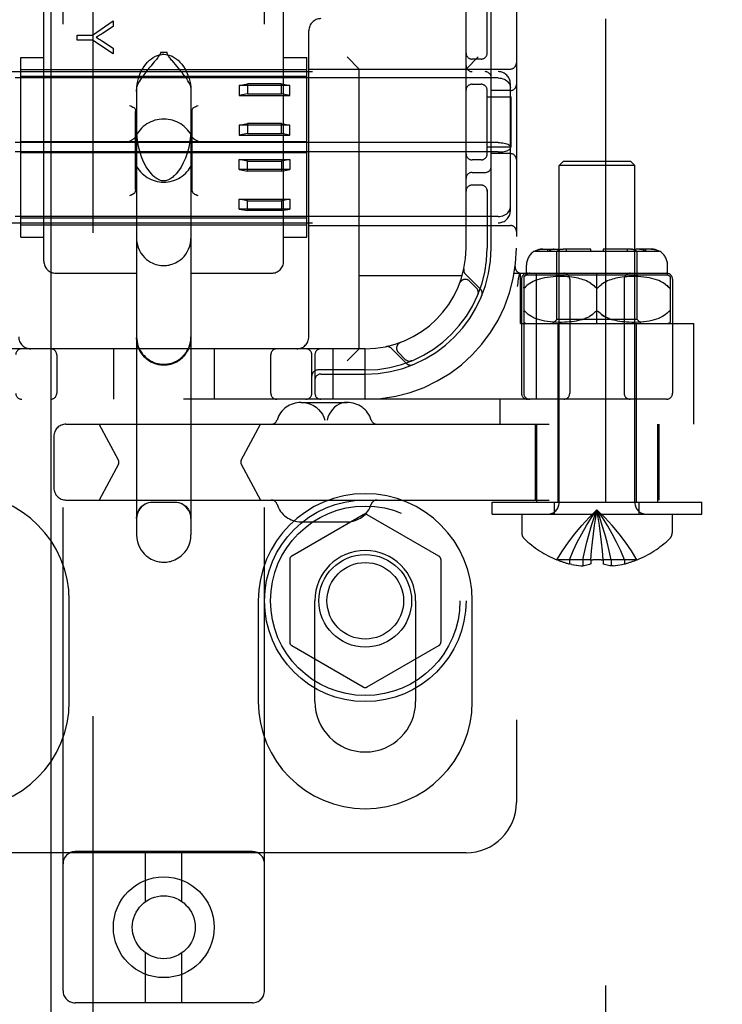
# Model space of a CAD drawing. Header units: inches. Extents: x 0 to 218, y 0 to 141.
# Tile 16 of 76: x 67.07 to 68.81, y 69.52 to 71.97. Entities that reach past the tile are written whole.
import ezdxf

# ---------------------------------------------------------------- set-up
doc = ezdxf.new("R2010")
doc.units = ezdxf.units.IN
doc.header["$LTSCALE"] = 11.987179
doc.header["$MEASUREMENT"] = 0
doc.linetypes.add('HIDDEN', pattern=[0.2, 0.1, -0.1])
doc.layers.add('DEFAULT_2', color=8, linetype='HIDDEN')
doc.layers.add('MAIN_RH_DOOR_ASSEMBLY', color=7, linetype='CONTINUOUS')

msp = doc.modelspace()

# ---------------------------------------------------------------- linework, layer by layer
at = {"layer": 'DEFAULT_2', "color": 8, "linetype": 'HIDDEN'}
for p, q in [((68.5228, 103.1345), (68.5228, 42.1645)), ((67.1768, 69.5573), (67.1768, 75.0578)), ((67.6768, 69.5573), (67.6768, 75.0578)), ((68.3018, 75.0245), (68.3018, 70.0245)), ((68.1768, 71.3995), (68.1768, 73.6495)), ((67.1293, 71.367), (67.1293, 72.0491)), ((67.7243, 71.367), (67.7243, 72.0491)), ((68.2293, 71.8803), (68.2293, 72.0095)), ((68.2393, 71.3995), (68.2393, 72.0095)), ((67.2497, 71.9274), (67.3016, 71.9633)), ((67.3016, 71.9494), (67.2751, 71.932)), ((67.3016, 71.9633), (67.3016, 71.9494)), ((67.2116, 71.9155), (67.2116, 71.9274)), ((67.2116, 71.9274), (67.2497, 71.9274)), ((67.7868, 71.1795), (67.7868, 71.9385)), ((67.2497, 71.9155), (67.2116, 71.9155)), ((67.3016, 71.8808), (67.2497, 71.9155)), ((67.2744, 71.913), (67.3016, 71.8953)), ((67.3016, 71.8953), (67.3016, 71.8808)), ((67.435, 71.8847), (67.4186, 71.8847)), ((67.0718, 71.4267), (67.0718, 71.8722)), ((67.0718, 71.8722), (67.1293, 71.8722)), ((67.3948, 71.851), (67.3901, 71.8454)), ((67.4032, 71.861), (67.3948, 71.851)), ((67.4069, 71.8654), (67.4032, 71.861)), ((67.4592, 71.8506), (67.4483, 71.8635)), ((67.7243, 71.8722), (67.7818, 71.8722)), ((67.7818, 71.4267), (67.7818, 71.8722)), ((67.9118, 71.8435), (67.8818, 71.8735)), ((68.1768, 71.8435), (68.2068, 71.8735)), ((68.2143, 71.8682), (68.1918, 71.8682)), ((66.5968, 71.837), (68.2568, 71.837)), ((67.0718, 71.842), (67.7818, 71.842)), ((67.7818, 71.8253), (67.0718, 71.8253)), ((67.7868, 71.8435), (68.2868, 71.8435)), ((67.9118, 71.1495), (67.9118, 71.8435)), ((68.2568, 71.8213), (66.5968, 71.8213)), ((67.6143, 71.8027), (67.6343, 71.8067)), ((67.6143, 71.8027), (67.6143, 71.7781)), ((67.7393, 71.8027), (67.6143, 71.8027)), ((67.6343, 71.8067), (67.6343, 71.7821)), ((67.7193, 71.8067), (67.6343, 71.8067)), ((67.7193, 71.7821), (67.7193, 71.8067)), ((67.7193, 71.8067), (67.7393, 71.8027)), ((67.7393, 71.7781), (67.7393, 71.8027)), ((68.1918, 71.8057), (68.2143, 71.8057)), ((68.2868, 71.4921), (68.2868, 71.8068)), ((67.3593, 71.7974), (67.3593, 70.6879)), ((67.4943, 71.7974), (67.4943, 70.6879)), ((67.6343, 71.7821), (67.6143, 71.7781)), ((67.6143, 71.7781), (67.7393, 71.7781)), ((67.6343, 71.7821), (67.7193, 71.7821)), ((67.7393, 71.7781), (67.7193, 71.7821)), ((68.2293, 71.6303), (68.2293, 71.7937)), ((68.2868, 71.7901), (68.2393, 71.7901)), ((68.2293, 71.7745), (68.2888, 71.7745)), ((68.2888, 71.6495), (68.2888, 71.7745)), ((67.3568, 71.5445), (67.3568, 71.7382)), ((67.4968, 71.7382), (67.4968, 71.5445)), ((67.6143, 71.7044), (67.6343, 71.7084)), ((67.6143, 71.7044), (67.6143, 71.6798)), ((67.7393, 71.7044), (67.6143, 71.7044)), ((67.6343, 71.7084), (67.6343, 71.6838)), ((67.7193, 71.7084), (67.6343, 71.7084)), ((67.7193, 71.6838), (67.7193, 71.7084)), ((67.7193, 71.7084), (67.7393, 71.7044)), ((67.7393, 71.6798), (67.7393, 71.7044)), ((67.6343, 71.6838), (67.6143, 71.6798)), ((67.6143, 71.6798), (67.7393, 71.6798)), ((67.6343, 71.6838), (67.7193, 71.6838)), ((67.7393, 71.6798), (67.7193, 71.6838)), ((68.2568, 71.6612), (66.5968, 71.6612)), ((67.7818, 71.6629), (67.0718, 71.6629)), ((68.2568, 71.6378), (66.5968, 71.6378)), ((67.7818, 71.636), (67.0718, 71.636)), ((68.2888, 71.6495), (68.2293, 71.6495)), ((68.2868, 71.6338), (68.2393, 71.6338)), ((67.6143, 71.5945), (67.6143, 71.6191)), ((67.6143, 71.6191), (67.7393, 71.6191)), ((67.6343, 71.6151), (67.6143, 71.6191)), ((67.6343, 71.5905), (67.6343, 71.6151)), ((67.6343, 71.6151), (67.7193, 71.6151)), ((67.7393, 71.6191), (67.7193, 71.6151)), ((67.7193, 71.6151), (67.7193, 71.5905)), ((67.7393, 71.6191), (67.7393, 71.5945)), ((68.2143, 71.6182), (68.1918, 71.6182)), ((68.4178, 71.6145), (68.4078, 71.6045)), ((68.5858, 71.6145), (68.4178, 71.6145)), ((68.5858, 71.6145), (68.5958, 71.6045)), ((67.7393, 71.5945), (67.6143, 71.5945)), ((67.6143, 71.5945), (67.6343, 71.5905)), ((67.7193, 71.5905), (67.6343, 71.5905)), ((67.7193, 71.5905), (67.7393, 71.5945)), ((68.1918, 71.587), (68.2243, 71.587)), ((68.5958, 71.6045), (68.4078, 71.6045)), ((68.4078, 70.7677), (68.4078, 71.6045)), ((68.5958, 70.7677), (68.5958, 71.6045)), ((67.3524, 71.5346), (67.3502, 71.5334)), ((67.5034, 71.5334), (67.5012, 71.5346)), ((68.2143, 71.5557), (68.1918, 71.5557)), ((68.2293, 71.5437), (68.2293, 71.3995)), ((67.3448, 71.5307), (67.3418, 71.5292)), ((67.5118, 71.5292), (67.5088, 71.5307)), ((67.6143, 71.4962), (67.6143, 71.5208)), ((67.6143, 71.5208), (67.7393, 71.5208)), ((67.6343, 71.5168), (67.6143, 71.5208)), ((67.6343, 71.4922), (67.6343, 71.5168)), ((67.6343, 71.5168), (67.7193, 71.5168)), ((67.7393, 71.5208), (67.7193, 71.5168)), ((67.7193, 71.5168), (67.7193, 71.4922)), ((67.7393, 71.5208), (67.7393, 71.4962)), ((67.7393, 71.4962), (67.6143, 71.4962)), ((67.6143, 71.4962), (67.6343, 71.4922)), ((67.7193, 71.4922), (67.6343, 71.4922)), ((67.7193, 71.4922), (67.7393, 71.4962)), ((68.2568, 71.4776), (66.5968, 71.4776)), ((66.5968, 71.462), (68.2568, 71.462)), ((67.7818, 71.4736), (67.0718, 71.4736)), ((67.0718, 71.457), (67.7818, 71.457)), ((67.7868, 71.4555), (68.2868, 71.4555)), ((67.0718, 71.4267), (67.1293, 71.4267)), ((67.7243, 71.4267), (67.7818, 71.4267)), ((68.3474, 71.392), (68.6562, 71.392)), ((68.3676, 71.397), (68.4052, 71.397)), ((68.3802, 71.392), (68.3802, 71.397)), ((68.3826, 71.392), (68.3841, 71.3931)), ((68.3857, 71.3941), (68.3841, 71.3931)), ((68.391, 71.3962), (68.3892, 71.3957)), ((68.391, 71.3962), (68.3928, 71.3967)), ((68.3946, 71.3969), (68.3928, 71.3967)), ((68.3946, 71.3969), (68.3963, 71.397)), ((68.4018, 71.222), (68.4018, 71.392)), ((68.4052, 71.392), (68.4052, 71.397)), ((68.4868, 71.397), (68.4175, 71.397)), ((68.4264, 71.392), (68.4264, 71.397)), ((68.4868, 71.392), (68.4868, 71.397)), ((68.5861, 71.397), (68.5168, 71.397)), ((68.5168, 71.397), (68.5168, 71.392)), ((68.5772, 71.392), (68.5772, 71.397)), ((68.5861, 71.397), (68.5878, 71.3969)), ((68.5896, 71.3967), (68.5878, 71.3969)), ((68.636, 71.397), (68.5984, 71.397)), ((68.5984, 71.392), (68.5984, 71.397)), ((68.6018, 71.222), (68.6018, 71.392)), ((68.6234, 71.392), (68.6234, 71.397)), ((67.1593, 71.337), (67.3593, 71.337)), ((67.4943, 71.337), (67.6943, 71.337)), ((68.2966, 71.337), (68.6743, 71.337)), ((68.299, 71.3538), (68.299, 71.3537)), ((68.3071, 71.3229), (68.3105, 71.3374)), ((68.3118, 71.212), (68.3118, 71.337)), ((68.3268, 71.332), (68.3268, 71.357)), ((68.352, 71.0245), (68.352, 71.337)), ((68.5018, 71.212), (68.5018, 71.337)), ((68.6768, 71.332), (68.6768, 71.357)), ((68.1671, 71.3305), (67.9118, 71.3305)), ((68.161, 71.312), (68.1612, 71.3124)), ((68.1612, 71.3126), (68.1611, 71.3123)), ((68.213, 71.2971), (68.1754, 71.3347)), ((68.203, 71.3), (68.1857, 71.3174)), ((68.3071, 71.3229), (68.307, 71.3223)), ((68.3143, 71.322), (68.3143, 71.0395)), ((68.3199, 71.3289), (68.3199, 71.0395)), ((68.6768, 71.332), (68.3268, 71.332)), ((68.3393, 71.3144), (68.3351, 71.3118)), ((68.3438, 71.3168), (68.3393, 71.3144)), ((68.3487, 71.319), (68.3438, 71.3167)), ((68.354, 71.3209), (68.3486, 71.3189)), ((68.3596, 71.3227), (68.3539, 71.3209)), ((68.3657, 71.3243), (68.3595, 71.3227)), ((68.372, 71.3256), (68.3655, 71.3242)), ((68.3788, 71.3267), (68.3718, 71.3256)), ((68.3858, 71.3276), (68.3786, 71.3267)), ((68.393, 71.3282), (68.3856, 71.3276)), ((68.4003, 71.3286), (68.3928, 71.3282)), ((68.4075, 71.3288), (68.4001, 71.3286)), ((68.4145, 71.3288), (68.4073, 71.3288)), ((68.4213, 71.3286), (68.4144, 71.3288)), ((68.4278, 71.3283), (68.4211, 71.3286)), ((68.4339, 71.3278), (68.4276, 71.3283)), ((68.4396, 71.3271), (68.4338, 71.3278)), ((68.4343, 71.322), (68.4343, 71.0395)), ((68.445, 71.3264), (68.4395, 71.3272)), ((68.4501, 71.3255), (68.445, 71.3264)), ((68.4548, 71.3245), (68.45, 71.3255)), ((68.4593, 71.3235), (68.4548, 71.3246)), ((68.4636, 71.3223), (68.4593, 71.3235)), ((68.4677, 71.321), (68.4635, 71.3223)), ((68.4717, 71.3195), (68.4676, 71.321)), ((68.4756, 71.3178), (68.4716, 71.3195)), ((68.4795, 71.316), (68.4756, 71.3179)), ((68.4833, 71.3139), (68.4794, 71.316)), ((68.4869, 71.3116), (68.4832, 71.3139)), ((68.5204, 71.3139), (68.5167, 71.3116)), ((68.5242, 71.316), (68.5203, 71.3139)), ((68.528, 71.3179), (68.5241, 71.316)), ((68.532, 71.3195), (68.528, 71.3178)), ((68.536, 71.321), (68.5319, 71.3195)), ((68.5401, 71.3223), (68.5359, 71.321)), ((68.5443, 71.3235), (68.54, 71.3223)), ((68.5488, 71.3246), (68.5443, 71.3235)), ((68.5536, 71.3255), (68.5488, 71.3245)), ((68.5586, 71.3264), (68.5535, 71.3255)), ((68.5641, 71.3272), (68.5586, 71.3264)), ((68.5698, 71.3278), (68.564, 71.3271)), ((68.5693, 71.322), (68.5693, 71.0395)), ((68.576, 71.3283), (68.5697, 71.3278)), ((68.5825, 71.3286), (68.5758, 71.3283)), ((68.5892, 71.3288), (68.5823, 71.3286)), ((68.5963, 71.3288), (68.5891, 71.3288)), ((68.6035, 71.3286), (68.5961, 71.3288)), ((68.6108, 71.3282), (68.6033, 71.3286)), ((68.618, 71.3276), (68.6106, 71.3282)), ((68.625, 71.3267), (68.6178, 71.3276)), ((68.6318, 71.3256), (68.6248, 71.3267)), ((68.6381, 71.3242), (68.6316, 71.3256)), ((68.6441, 71.3227), (68.6379, 71.3243)), ((68.6497, 71.3209), (68.644, 71.3227)), ((68.655, 71.3189), (68.6496, 71.3209)), ((68.6598, 71.3167), (68.6549, 71.319)), ((68.6643, 71.3144), (68.6598, 71.3168)), ((68.6685, 71.3118), (68.6643, 71.3144)), ((68.6837, 71.3289), (68.6837, 71.2151)), ((68.6893, 71.322), (68.6893, 71.0395)), ((68.3249, 71.3033), (68.3243, 71.3026)), ((68.3249, 71.3033), (68.328, 71.3063)), ((68.3314, 71.3091), (68.328, 71.3063)), ((68.3352, 71.3119), (68.3314, 71.3091)), ((68.4974, 71.3027), (68.4968, 71.3033)), ((68.5062, 71.3027), (68.5068, 71.3033)), ((68.5099, 71.3063), (68.5068, 71.3033)), ((68.5099, 71.3063), (68.5132, 71.3091)), ((68.5167, 71.3116), (68.5132, 71.3091)), ((68.6722, 71.3091), (68.6684, 71.3119)), ((68.6787, 71.3033), (68.6756, 71.3063)), ((68.6787, 71.3033), (68.6793, 71.3026)), ((68.6799, 71.302), (68.6793, 71.3026)), ((68.2063, 71.2839), (68.2069, 71.2853)), ((68.3226, 71.2427), (68.3232, 71.2423)), ((68.328, 71.2376), (68.3249, 71.2406)), ((68.4968, 71.2406), (68.4974, 71.2412)), ((68.498, 71.2417), (68.4974, 71.2412)), ((68.498, 71.2417), (68.4986, 71.2422)), ((68.4992, 71.2426), (68.4986, 71.2422)), ((68.5018, 71.2433), (68.5012, 71.2432)), ((68.5024, 71.2432), (68.5018, 71.2433)), ((68.505, 71.2422), (68.5044, 71.2426)), ((68.6756, 71.2376), (68.6787, 71.2406)), ((68.6799, 71.2418), (68.6805, 71.2423)), ((68.3352, 71.232), (68.3314, 71.2348)), ((68.3394, 71.2295), (68.3352, 71.232)), ((68.3439, 71.2271), (68.3393, 71.2295)), ((68.3488, 71.2249), (68.3438, 71.2271)), ((68.3541, 71.223), (68.3487, 71.225)), ((68.3597, 71.2212), (68.3539, 71.223)), ((68.3658, 71.2196), (68.3596, 71.2212)), ((68.3722, 71.2183), (68.3656, 71.2197)), ((68.3789, 71.2172), (68.3719, 71.2183)), ((68.386, 71.2163), (68.3787, 71.2172)), ((68.3933, 71.2157), (68.3858, 71.2163)), ((68.3918, 71.212), (68.4018, 71.222)), ((68.4006, 71.2153), (68.393, 71.2157)), ((68.4079, 71.2151), (68.4004, 71.2153)), ((68.6018, 71.222), (68.4018, 71.222)), ((68.415, 71.2151), (68.4077, 71.2151)), ((68.4218, 71.2153), (68.4148, 71.2151)), ((68.4282, 71.2157), (68.4216, 71.2153)), ((68.4344, 71.2162), (68.4281, 71.2156)), ((68.4401, 71.2168), (68.4342, 71.2162)), ((68.4455, 71.2176), (68.44, 71.2168)), ((68.4506, 71.2185), (68.4454, 71.2176)), ((68.4553, 71.2195), (68.4505, 71.2185)), ((68.4597, 71.2206), (68.4552, 71.2195)), ((68.4639, 71.2217), (68.4597, 71.2205)), ((68.468, 71.2231), (68.4639, 71.2217)), ((68.468, 71.2231), (68.4719, 71.2245)), ((68.4758, 71.2262), (68.4719, 71.2245)), ((68.5439, 71.2205), (68.5397, 71.2217)), ((68.5484, 71.2195), (68.5439, 71.2206)), ((68.5531, 71.2185), (68.5483, 71.2195)), ((68.5582, 71.2176), (68.553, 71.2185)), ((68.5636, 71.2168), (68.5581, 71.2176)), ((68.5694, 71.2162), (68.5635, 71.2168)), ((68.5755, 71.2156), (68.5692, 71.2162)), ((68.582, 71.2153), (68.5754, 71.2157)), ((68.5888, 71.2151), (68.5818, 71.2153)), ((68.5959, 71.2151), (68.5886, 71.2151)), ((68.6032, 71.2153), (68.5957, 71.2151)), ((68.6118, 71.212), (68.6018, 71.222)), ((68.6106, 71.2157), (68.603, 71.2153)), ((68.6178, 71.2163), (68.6103, 71.2157)), ((68.6249, 71.2172), (68.6176, 71.2163)), ((68.6317, 71.2183), (68.6247, 71.2172)), ((68.638, 71.2197), (68.6314, 71.2183)), ((68.644, 71.2212), (68.6378, 71.2196)), ((68.6497, 71.223), (68.6439, 71.2212)), ((68.6549, 71.225), (68.6495, 71.223)), ((68.6598, 71.2271), (68.6548, 71.2249)), ((68.6643, 71.2295), (68.6597, 71.2271)), ((68.6684, 71.232), (68.6642, 71.2295)), ((68.6722, 71.2348), (68.6684, 71.232)), ((68.6756, 71.2376), (68.6722, 71.2348)), ((68.3118, 71.212), (68.7418, 71.212)), ((68.4043, 71.212), (68.4043, 70.7695)), ((68.5993, 71.212), (68.5993, 70.7695)), ((68.7418, 70.9625), (68.7418, 71.212)), ((67.9268, 71.1495), (66.9268, 71.1495)), ((67.3018, 71.1495), (67.3018, 71.0245)), ((67.5518, 71.1495), (67.5518, 71.0245)), ((67.8468, 71.0245), (67.8468, 71.1495)), ((67.9118, 71.1495), (67.8818, 71.1195)), ((67.9268, 71.0245), (67.9268, 71.1495)), ((67.9915, 71.1509), (68.0291, 71.1133)), ((68.0139, 71.1651), (68.0136, 71.165)), ((68.0139, 71.1651), (68.0142, 71.1653)), ((67.1612, 71.1345), (67.1612, 71.0395)), ((67.6924, 71.0395), (67.6924, 71.1345)), ((67.7943, 71.0395), (67.7943, 71.1345)), ((67.8018, 71.1345), (67.8018, 71.0395)), ((68.0089, 71.1406), (68.0262, 71.1232)), ((68.041, 71.1194), (68.0424, 71.1199)), ((68.0424, 71.1199), (68.0423, 71.1199)), ((68.0424, 71.1199), (68.0424, 71.1199)), ((67.9268, 71.097), (67.8093, 71.097)), ((67.8168, 71.087), (67.9268, 71.087)), ((68.6743, 71.0245), (66.1793, 71.0245)), ((68.2618, 70.9625), (68.2618, 71.0245)), ((67.7674, 71.0165), (67.8821, 71.0165)), ((67.1842, 70.9625), (70.6428, 70.9625)), ((67.3144, 70.8732), (67.2669, 70.9625)), ((67.619, 70.8732), (67.6665, 70.9625)), ((68.3483, 70.9625), (68.3483, 70.7745)), ((68.3518, 70.9625), (68.3518, 70.7695)), ((68.6518, 70.9625), (68.6518, 70.7695)), ((68.6553, 70.9625), (68.6553, 70.7745)), ((67.1542, 70.9325), (67.1542, 70.8045)), ((67.3144, 70.8638), (67.2669, 70.7745)), ((67.619, 70.8638), (67.6665, 70.7745)), ((67.1842, 70.7745), (70.6428, 70.7745)), ((67.4543, 70.7685), (67.3993, 70.7685)), ((68.2418, 70.7695), (68.7618, 70.7695)), ((68.2418, 70.7395), (68.2418, 70.7695)), ((68.3968, 70.7395), (68.3968, 70.7695)), ((68.6068, 70.7395), (68.6068, 70.7695)), ((68.7618, 70.7395), (68.7618, 70.7695)), ((67.9218, 70.7381), (67.7443, 70.6356)), ((68.1093, 70.6356), (67.9318, 70.7381)), ((68.2418, 70.7395), (68.7618, 70.7395)), ((68.3153, 70.7395), (68.3153, 70.6929)), ((68.5077, 70.7113), (68.5048, 70.731)), ((68.6883, 70.7395), (68.6883, 70.6929)), ((67.7674, 70.7205), (67.8821, 70.7205)), ((68.5104, 70.6908), (68.5077, 70.7113)), ((68.5128, 70.6698), (68.5103, 70.691)), ((68.5152, 70.6483), (68.5128, 70.6701)), ((68.4863, 70.6261), (68.4885, 70.6486)), ((68.5173, 70.6261), (68.5151, 70.6486)), ((67.7393, 70.6269), (67.7393, 70.422)), ((68.1143, 70.6269), (68.1143, 70.422)), ((68.4025, 70.6265), (68.4023, 70.6261)), ((68.4035, 70.6261), (68.4025, 70.6265)), ((68.4863, 70.6261), (68.4035, 70.6261)), ((68.4333, 70.6261), (68.4333, 70.6161)), ((68.4393, 70.6148), (68.4333, 70.6161)), ((68.439, 70.6148), (68.4451, 70.6136)), ((68.4447, 70.6137), (68.4508, 70.6128)), ((68.4503, 70.6128), (68.4563, 70.6121)), ((68.4559, 70.6121), (68.4617, 70.6115)), ((68.4614, 70.6115), (68.4669, 70.6112)), ((68.4669, 70.6261), (68.4669, 70.6112)), ((68.4863, 70.6265), (68.4915, 70.6263)), ((68.4863, 70.6261), (68.4863, 70.6265)), ((68.4863, 70.6261), (68.4863, 70.6161)), ((68.5121, 70.6263), (68.5173, 70.6265)), ((68.5173, 70.6265), (68.5173, 70.6261)), ((68.6001, 70.6261), (68.5173, 70.6261)), ((68.5173, 70.6261), (68.5173, 70.6161)), ((68.5367, 70.6261), (68.5367, 70.6112)), ((68.5422, 70.6115), (68.5367, 70.6112)), ((68.5419, 70.6115), (68.5477, 70.6121)), ((68.5473, 70.6121), (68.5533, 70.6128)), ((68.5528, 70.6128), (68.5589, 70.6137)), ((68.5585, 70.6136), (68.5646, 70.6148)), ((68.5643, 70.6148), (68.5703, 70.6161)), ((68.5703, 70.6261), (68.5703, 70.6161)), ((68.6011, 70.6265), (68.6001, 70.6261)), ((68.6011, 70.6265), (68.6013, 70.6261)), ((67.1924, 70.2745), (67.1924, 70.5245)), ((67.6612, 70.5245), (67.6612, 70.2745)), ((67.8018, 70.2745), (67.8018, 70.5245)), ((68.0518, 70.5245), (68.0518, 70.2745)), ((68.1924, 70.2745), (68.1924, 70.5245)), ((67.7443, 70.4133), (67.9218, 70.3108)), ((67.9318, 70.3108), (68.1093, 70.4133)), ((68.1768, 69.8995), (66.6768, 69.8995)), ((67.6468, 69.9023), (67.2068, 69.9023)), ((67.3818, 69.7785), (67.3818, 69.9023)), ((67.4718, 69.7785), (67.4718, 69.9023)), ((67.3818, 69.5273), (67.3818, 69.6511)), ((67.4718, 69.5273), (67.4718, 69.6511)), ((67.6468, 69.5273), (67.2068, 69.5273))]:
    msp.add_line(p, q, dxfattribs=at)
for points in [[(67.2751, 71.932), (67.2722, 71.9301), (67.2693, 71.9283), (67.2666, 71.9266), (67.264, 71.925), (67.2616, 71.9235), (67.2592, 71.9222)], [(67.2592, 71.9222), (67.2618, 71.9207), (67.2644, 71.9192), (67.2669, 71.9177), (67.2695, 71.9162), (67.272, 71.9146), (67.2744, 71.913)], [(67.3593, 71.788), (67.36, 71.7997), (67.3615, 71.8103), (67.3639, 71.8198), (67.3668, 71.8285), (67.3702, 71.8364), (67.3739, 71.8434), (67.3779, 71.8498), (67.3821, 71.8555), (67.3865, 71.8606), (67.3912, 71.8652), (67.396, 71.8691), (67.4009, 71.8725), (67.4061, 71.8752), (67.4113, 71.8774), (67.4165, 71.8789), (67.4217, 71.8798), (67.4268, 71.8801), (67.4319, 71.8798), (67.4371, 71.8789), (67.4423, 71.8774), (67.4475, 71.8752), (67.4527, 71.8725), (67.4576, 71.8691), (67.4624, 71.8652), (67.4671, 71.8606), (67.4715, 71.8555), (67.4757, 71.8498), (67.4797, 71.8434), (67.4834, 71.8364), (67.4868, 71.8285), (67.4897, 71.8198), (67.4921, 71.8103), (67.4936, 71.7997), (67.4943, 71.788)], [(67.4186, 71.8847), (67.4184, 71.8828), (67.4178, 71.8809), (67.4169, 71.879), (67.4159, 71.8771), (67.4146, 71.8753), (67.4133, 71.8734), (67.4118, 71.8715), (67.4103, 71.8695), (67.4086, 71.8675), (67.4069, 71.8654)], [(67.4186, 71.8847), (67.4206, 71.8847), (67.4227, 71.8848), (67.4247, 71.8848), (67.4268, 71.8848)], [(67.435, 71.8847), (67.433, 71.8847), (67.4309, 71.8848), (67.4289, 71.8848), (67.4268, 71.8848)], [(67.4483, 71.8635), (67.4463, 71.8659), (67.4445, 71.8681), (67.4427, 71.8703), (67.4411, 71.8724), (67.4395, 71.8745), (67.4382, 71.8765), (67.4369, 71.8785), (67.436, 71.8805), (67.4353, 71.8826), (67.435, 71.8847)], [(67.4943, 71.7974), (67.4939, 71.8), (67.4929, 71.803), (67.4913, 71.8066), (67.4891, 71.8105), (67.4866, 71.8146), (67.4838, 71.8188), (67.481, 71.8229), (67.478, 71.8269), (67.4751, 71.8308), (67.4722, 71.8345), (67.4695, 71.838), (67.4668, 71.8414), (67.4641, 71.8446), (67.4592, 71.8506)], [(67.3901, 71.8454), (67.3877, 71.8424), (67.3852, 71.8393), (67.3826, 71.8361), (67.38, 71.8327), (67.3772, 71.8291), (67.3745, 71.8255), (67.3717, 71.8216), (67.369, 71.8177), (67.3665, 71.8138), (67.3641, 71.8099), (67.3621, 71.8062), (67.3606, 71.8028), (67.3597, 71.7999), (67.3593, 71.7974)], [(68.2568, 71.8213), (68.2606, 71.8211), (68.2644, 71.8205), (68.2681, 71.8195), (68.2715, 71.8182), (68.2748, 71.8165), (68.2778, 71.8144), (68.2804, 71.812), (68.2826, 71.8094), (68.2844, 71.8065), (68.2857, 71.8034), (68.2865, 71.8002), (68.2868, 71.7969)], [(67.3418, 71.7534), (67.3448, 71.7519), (67.3476, 71.7505), (67.3502, 71.7492), (67.3524, 71.7481)], [(67.5012, 71.7481), (67.5034, 71.7492), (67.506, 71.7505), (67.5088, 71.7519), (67.5118, 71.7534)], [(67.3524, 71.7481), (67.3538, 71.7471), (67.3549, 71.7458), (67.3557, 71.7442), (67.3563, 71.7424), (67.3567, 71.7404), (67.3568, 71.7382)], [(67.4968, 71.7382), (67.4969, 71.7404), (67.4973, 71.7424), (67.4979, 71.7442), (67.4987, 71.7458), (67.4998, 71.7471), (67.5012, 71.7481)], [(67.4009, 71.5787), (67.3962, 71.5835), (67.3895, 71.5918), (67.3833, 71.6013), (67.3777, 71.612), (67.3726, 71.6236), (67.3682, 71.6365), (67.3644, 71.6511), (67.3615, 71.6669), (67.3598, 71.684), (67.3593, 71.6986)], [(67.4943, 71.6986), (67.4938, 71.683), (67.4918, 71.6651), (67.4888, 71.6491), (67.4849, 71.6349), (67.4804, 71.6221), (67.4753, 71.6106), (67.4697, 71.6003), (67.4637, 71.5912), (67.4572, 71.5833), (67.4527, 71.5787)], [(67.3418, 71.6649), (67.3449, 71.6664), (67.3478, 71.6679), (67.3505, 71.6694), (67.3528, 71.6709), (67.3547, 71.6726), (67.3559, 71.6744)], [(67.4977, 71.6744), (67.4989, 71.6726), (67.5008, 71.6709), (67.5031, 71.6694), (67.5058, 71.6679), (67.5087, 71.6664), (67.5118, 71.6649)], [(68.2568, 71.6612), (68.2606, 71.6611), (68.2644, 71.6608), (68.2681, 71.6604), (68.2715, 71.6598), (68.2748, 71.6591), (68.2778, 71.6582), (68.2804, 71.6573), (68.2826, 71.6562), (68.2844, 71.655), (68.2857, 71.6538), (68.2865, 71.6525), (68.2868, 71.6512)], [(68.2568, 71.6378), (68.2606, 71.6378), (68.2644, 71.6381), (68.2681, 71.6385), (68.2715, 71.6391), (68.2748, 71.6398), (68.2778, 71.6407), (68.2804, 71.6417), (68.2826, 71.6427), (68.2844, 71.6439), (68.2857, 71.6452), (68.2865, 71.6464), (68.2868, 71.6477)], [(67.4268, 71.566), (67.426, 71.566), (67.4236, 71.5662), (67.4212, 71.5666), (67.4189, 71.5672), (67.4167, 71.568), (67.4146, 71.5689), (67.4125, 71.57), (67.4104, 71.5712), (67.4083, 71.5726), (67.4063, 71.574), (67.4043, 71.5756), (67.4024, 71.5773), (67.4009, 71.5787)], [(67.4527, 71.5787), (67.4505, 71.5767), (67.4483, 71.5748), (67.4462, 71.5733), (67.4442, 71.5719), (67.4422, 71.5706), (67.4402, 71.5695), (67.4382, 71.5686), (67.4361, 71.5677), (67.434, 71.567), (67.4319, 71.5665), (67.4297, 71.5662), (67.4275, 71.566), (67.4268, 71.566)], [(67.3448, 71.5307), (67.3476, 71.5321), (67.3502, 71.5334)], [(67.3524, 71.5346), (67.3538, 71.5355), (67.3549, 71.5368), (67.3557, 71.5384), (67.3563, 71.5402)], [(67.3568, 71.5445), (67.3567, 71.5422), (67.3563, 71.5402)], [(67.4973, 71.5402), (67.4969, 71.5422), (67.4968, 71.5445)], [(67.4973, 71.5402), (67.4979, 71.5384), (67.4987, 71.5368), (67.4998, 71.5355), (67.5012, 71.5346)], [(67.5034, 71.5334), (67.506, 71.5321), (67.5088, 71.5307)], [(68.2568, 71.4776), (68.2606, 71.4778), (68.2644, 71.4784), (68.2681, 71.4794), (68.2715, 71.4807), (68.2748, 71.4824), (68.2778, 71.4845), (68.2804, 71.4869), (68.2826, 71.4895), (68.2844, 71.4924), (68.2857, 71.4955), (68.2865, 71.4987), (68.2868, 71.5021)], [(67.3593, 71.4235), (67.3595, 71.4186), (67.3607, 71.4097), (67.3631, 71.4012), (67.3664, 71.3934), (67.3703, 71.3867), (67.3746, 71.3808), (67.3791, 71.3757), (67.3839, 71.3714), (67.3887, 71.3678), (67.3935, 71.3648), (67.3983, 71.3624), (67.4029, 71.3604), (67.4074, 71.3589), (67.4117, 71.3578), (67.4157, 71.357), (67.4195, 71.3564), (67.4231, 71.3561), (67.4268, 71.356)], [(67.4268, 71.356), (67.4302, 71.3561), (67.4335, 71.3564), (67.4369, 71.3568), (67.4403, 71.3574), (67.4439, 71.3583), (67.4478, 71.3594), (67.4518, 71.3608), (67.4559, 71.3627), (67.4602, 71.3649), (67.4645, 71.3676), (67.4689, 71.3708), (67.4732, 71.3746), (67.4774, 71.3789), (67.4815, 71.384), (67.4853, 71.3899), (67.4886, 71.3965), (67.4913, 71.4038), (67.4932, 71.4116), (67.4942, 71.4199), (67.4943, 71.4235)], [(68.3676, 71.397), (68.3657, 71.3969), (68.3637, 71.3968), (68.3616, 71.3965), (68.3596, 71.3961), (68.3576, 71.3957), (68.3556, 71.3951), (68.3536, 71.3944), (68.3517, 71.3937), (68.3499, 71.3929), (68.3482, 71.392)], [(68.3482, 71.392), (68.3503, 71.3931), (68.3526, 71.3941), (68.355, 71.3949), (68.3576, 71.3957), (68.3601, 71.3962), (68.3627, 71.3967), (68.3652, 71.3969), (68.3676, 71.397)], [(68.3857, 71.3941), (68.3874, 71.3949), (68.3892, 71.3957)], [(68.4063, 71.3937), (68.405, 71.3929), (68.4038, 71.392)], [(68.4063, 71.3937), (68.4076, 71.3944), (68.409, 71.3951)], [(68.4118, 71.3961), (68.4104, 71.3957), (68.409, 71.3951)], [(68.4118, 71.3961), (68.4133, 71.3965), (68.4147, 71.3968), (68.4161, 71.3969), (68.4175, 71.397)], [(68.5896, 71.3967), (68.5914, 71.3962), (68.5932, 71.3957)], [(68.5998, 71.392), (68.5983, 71.3931), (68.5967, 71.3941), (68.595, 71.3949), (68.5932, 71.3957)], [(68.6073, 71.397), (68.6087, 71.3969), (68.6101, 71.3968), (68.6115, 71.3965), (68.613, 71.3961)], [(68.621, 71.392), (68.6198, 71.3929), (68.6185, 71.3937), (68.6172, 71.3944), (68.6158, 71.3951), (68.6144, 71.3957), (68.613, 71.3961)], [(68.636, 71.397), (68.6384, 71.3969), (68.6409, 71.3967), (68.6435, 71.3962), (68.646, 71.3957), (68.6486, 71.3949), (68.651, 71.3941), (68.6533, 71.3931), (68.6554, 71.392)], [(68.6554, 71.392), (68.6537, 71.3929), (68.6519, 71.3937), (68.65, 71.3944), (68.648, 71.3951), (68.646, 71.3957), (68.644, 71.3961), (68.642, 71.3965), (68.6399, 71.3968), (68.6379, 71.3969), (68.636, 71.397)], [(68.3049, 71.304), (68.3055, 71.3084), (68.306, 71.3129), (68.3065, 71.3176), (68.307, 71.3223)], [(68.3199, 71.3033), (68.32, 71.3026), (68.32, 71.302), (68.3202, 71.3016), (68.3204, 71.3012), (68.3206, 71.3009), (68.3209, 71.3007), (68.3213, 71.3007), (68.3217, 71.3007), (68.3221, 71.3009), (68.3226, 71.3012), (68.3232, 71.3016), (68.3237, 71.3021)], [(68.3243, 71.3026), (68.3237, 71.302), (68.3231, 71.3016), (68.3226, 71.3012), (68.3221, 71.3009), (68.3217, 71.3007), (68.3213, 71.3007), (68.3209, 71.3007), (68.3206, 71.3009), (68.3204, 71.3012), (68.3202, 71.3016), (68.32, 71.3021), (68.32, 71.3026)], [(68.4869, 71.3116), (68.4904, 71.3091), (68.4937, 71.3063), (68.4968, 71.3033)], [(68.4974, 71.3027), (68.498, 71.3022), (68.4986, 71.3017), (68.4992, 71.3014), (68.4999, 71.3011), (68.5005, 71.3008), (68.5012, 71.3007), (68.5018, 71.3007)], [(68.5018, 71.3007), (68.5024, 71.3007), (68.5031, 71.3008), (68.5037, 71.3011), (68.5044, 71.3014)], [(68.5062, 71.3027), (68.5056, 71.3022), (68.505, 71.3017), (68.5044, 71.3014)], [(68.6722, 71.3091), (68.6756, 71.3063), (68.6787, 71.3033)], [(68.6799, 71.302), (68.6805, 71.3016), (68.681, 71.3012), (68.6815, 71.3009), (68.6819, 71.3007), (68.6823, 71.3007), (68.6827, 71.3007), (68.683, 71.3009), (68.6832, 71.3012), (68.6834, 71.3016), (68.6836, 71.3021), (68.6836, 71.3026), (68.6837, 71.3033)], [(68.6836, 71.3026), (68.6836, 71.302), (68.6834, 71.3016), (68.6832, 71.3012), (68.683, 71.3009), (68.6827, 71.3007), (68.6823, 71.3007), (68.6819, 71.3007), (68.6815, 71.3009), (68.681, 71.3012), (68.6804, 71.3016), (68.6799, 71.3021)], [(68.2073, 71.2877), (68.2073, 71.2875), (68.2072, 71.2872), (68.2072, 71.2868), (68.2071, 71.2865), (68.207, 71.2861), (68.207, 71.2858), (68.2069, 71.2855), (68.2068, 71.2852), (68.2067, 71.2849), (68.2066, 71.2847), (68.2065, 71.2844), (68.2065, 71.2842), (68.2064, 71.2841), (68.2064, 71.284)], [(68.2064, 71.284), (68.2064, 71.2839), (68.2064, 71.2839)], [(68.3226, 71.2427), (68.3221, 71.243), (68.3217, 71.2432), (68.3213, 71.2433), (68.3209, 71.2432), (68.3206, 71.243), (68.3204, 71.2427), (68.3202, 71.2423), (68.32, 71.2418), (68.32, 71.2413), (68.3199, 71.2406)], [(68.32, 71.2419), (68.3202, 71.2423), (68.3204, 71.2427), (68.3206, 71.243), (68.3209, 71.2432), (68.3213, 71.2433), (68.3217, 71.2432), (68.3221, 71.243), (68.3226, 71.2427)], [(68.3249, 71.2406), (68.3243, 71.2413), (68.3237, 71.2419), (68.3231, 71.2423)], [(68.3249, 71.2406), (68.328, 71.2376), (68.3314, 71.2348)], [(68.4905, 71.2349), (68.4937, 71.2376), (68.4968, 71.2406)], [(68.4992, 71.2426), (68.4999, 71.2429), (68.5005, 71.2431), (68.5012, 71.2432)], [(68.5024, 71.2432), (68.5031, 71.2431), (68.5037, 71.2429), (68.5044, 71.2426), (68.505, 71.2422), (68.5056, 71.2417), (68.5062, 71.2412)], [(68.5068, 71.2406), (68.5062, 71.2412), (68.5056, 71.2417)], [(68.5317, 71.2245), (68.5278, 71.2262), (68.524, 71.228), (68.5202, 71.23), (68.5166, 71.2323), (68.5131, 71.2349), (68.5099, 71.2376), (68.5068, 71.2406)], [(68.6799, 71.2418), (68.6793, 71.2413), (68.6787, 71.2406)], [(68.6804, 71.2423), (68.681, 71.2427), (68.6815, 71.243), (68.6819, 71.2432), (68.6823, 71.2433), (68.6827, 71.2432), (68.683, 71.243), (68.6832, 71.2427), (68.6834, 71.2423), (68.6836, 71.2418)], [(68.6837, 71.2406), (68.6836, 71.2413), (68.6836, 71.2419), (68.6834, 71.2423), (68.6832, 71.2427), (68.683, 71.243), (68.6827, 71.2432), (68.6823, 71.2433), (68.6819, 71.2432), (68.6815, 71.243), (68.681, 71.2427)], [(68.4758, 71.2262), (68.4796, 71.228), (68.4834, 71.23)], [(68.4905, 71.2349), (68.487, 71.2323), (68.4834, 71.23)], [(68.5131, 71.2349), (68.5166, 71.2323), (68.5202, 71.23), (68.524, 71.228)], [(68.5278, 71.2262), (68.5317, 71.2245), (68.5356, 71.2231), (68.5397, 71.2217)], [(67.3593, 71.1791), (67.3596, 71.1727), (67.3605, 71.1665), (67.3618, 71.1607), (67.3636, 71.1552), (67.3658, 71.1501), (67.3684, 71.1452), (67.3712, 71.1407), (67.3744, 71.1365), (67.3778, 71.1326), (67.3815, 71.129), (67.3853, 71.1257), (67.3894, 71.1227), (67.3936, 71.1201), (67.398, 71.1179), (67.4025, 71.1159), (67.4072, 71.1143), (67.412, 71.113), (67.417, 71.1121), (67.4219, 71.1116), (67.4268, 71.1114)], [(67.4268, 71.1095), (67.418, 71.11), (67.4093, 71.1118), (67.401, 71.1146), (67.393, 71.1185), (67.3857, 71.1234), (67.3791, 71.1292), (67.3732, 71.1359), (67.3683, 71.1432), (67.3644, 71.1511), (67.3616, 71.1595), (67.3599, 71.1682), (67.3593, 71.177)], [(67.4268, 71.1114), (67.4317, 71.1116), (67.4364, 71.1121), (67.4409, 71.1129), (67.4451, 71.1139), (67.4489, 71.1151), (67.4523, 71.1164), (67.4554, 71.1178), (67.4582, 71.1192), (67.461, 71.1207), (67.4635, 71.1223), (67.466, 71.124), (67.4684, 71.1258), (67.4706, 71.1276), (67.4727, 71.1295), (67.4747, 71.1314), (67.4766, 71.1334), (67.4783, 71.1354), (67.4799, 71.1374), (67.4815, 71.1395), (67.483, 71.1416), (67.4844, 71.1439), (67.4858, 71.1463), (67.4871, 71.1488), (67.4884, 71.1515), (67.4896, 71.1543), (67.4907, 71.1574), (67.4917, 71.1606), (67.4926, 71.1639), (67.4933, 71.1674), (67.4938, 71.1711), (67.4942, 71.175), (67.4943, 71.1791)], [(67.4268, 71.1095), (67.4356, 71.1101), (67.4443, 71.1118), (67.4526, 71.1146), (67.4605, 71.1185), (67.4679, 71.1234), (67.4745, 71.1292), (67.4804, 71.1359), (67.4853, 71.1432), (67.4892, 71.1511), (67.492, 71.1595), (67.4937, 71.1682), (67.4943, 71.177)], [(68.0423, 71.1199), (68.0423, 71.1199), (68.0422, 71.1198), (68.0421, 71.1198), (68.0419, 71.1197), (68.0417, 71.1197), (68.0415, 71.1196), (68.0413, 71.1195), (68.0411, 71.1195), (68.0408, 71.1194), (68.0406, 71.1193), (68.0404, 71.1193), (68.0401, 71.1192), (68.0399, 71.1192), (68.0397, 71.1191), (68.0394, 71.1191), (68.0392, 71.119), (68.0389, 71.119), (68.0386, 71.119), (68.0385, 71.1189)], [(67.7685, 71.0165), (67.7762, 71.016), (67.7838, 71.0145), (67.7911, 71.012), (67.7981, 71.0087), (67.8046, 71.0044), (67.8105, 70.9994), (67.8158, 70.9936), (67.8203, 70.9872), (67.824, 70.9803), (67.8268, 70.9729)], [(67.8811, 71.0165), (67.8746, 71.016), (67.8682, 71.0145), (67.862, 71.012), (67.8561, 71.0087), (67.8507, 71.0044), (67.8456, 70.9994), (67.8412, 70.9936), (67.8374, 70.9872), (67.8342, 70.9803), (67.8319, 70.9729)], [(67.3593, 70.7297), (67.3597, 70.7354), (67.3609, 70.7409), (67.3629, 70.7461), (67.3655, 70.7509), (67.3687, 70.7551), (67.3723, 70.7589), (67.3763, 70.7621), (67.3807, 70.7647), (67.3852, 70.7667), (67.3898, 70.7681), (67.3946, 70.7689), (67.3993, 70.7692)], [(67.3993, 70.7685), (67.3941, 70.7682), (67.389, 70.7672), (67.384, 70.7655), (67.3793, 70.7632), (67.375, 70.7603), (67.371, 70.7568), (67.3676, 70.7529), (67.3647, 70.7485), (67.3623, 70.7438), (67.3607, 70.7389), (67.3596, 70.7337), (67.3593, 70.7285)], [(67.4543, 70.7692), (67.459, 70.7689), (67.4638, 70.7681), (67.4684, 70.7667), (67.4729, 70.7647), (67.4773, 70.7621), (67.4813, 70.7589), (67.4849, 70.7551), (67.4881, 70.7508), (67.4907, 70.7461), (67.4927, 70.7409), (67.4939, 70.7354), (67.4943, 70.7297)], [(67.4943, 70.7285), (67.494, 70.7337), (67.4929, 70.7389), (67.4913, 70.7438), (67.4889, 70.7485), (67.486, 70.7529), (67.4826, 70.7568), (67.4786, 70.7603), (67.4743, 70.7632), (67.4696, 70.7655), (67.4646, 70.7672), (67.4595, 70.7682), (67.4543, 70.7685)], [(68.4025, 70.6265), (68.4162, 70.6486), (68.4311, 70.6701), (68.447, 70.691), (68.4642, 70.7113), (68.4824, 70.731), (68.5018, 70.7501)], [(68.4333, 70.6261), (68.4427, 70.6483), (68.453, 70.6698), (68.464, 70.6908), (68.4758, 70.7111), (68.4884, 70.7309), (68.5018, 70.7501)], [(68.4669, 70.6261), (68.4717, 70.6483), (68.4769, 70.6698), (68.4825, 70.6908), (68.4886, 70.7111), (68.495, 70.7309), (68.5018, 70.7501)], [(68.4884, 70.6483), (68.4908, 70.6701), (68.4933, 70.691), (68.4959, 70.7113), (68.4988, 70.731)], [(68.4908, 70.6698), (68.4932, 70.6908), (68.4959, 70.7111), (68.4988, 70.7309), (68.5018, 70.7501)], [(68.6011, 70.6265), (68.5874, 70.6486), (68.5725, 70.6701), (68.5566, 70.691), (68.5394, 70.7113), (68.5212, 70.731), (68.5018, 70.7501)], [(68.5703, 70.6261), (68.5609, 70.6483), (68.5506, 70.6698), (68.5396, 70.6908), (68.5278, 70.7111), (68.5152, 70.7309), (68.5018, 70.7501)], [(68.5367, 70.6261), (68.5319, 70.6483), (68.5267, 70.6698), (68.5211, 70.6908), (68.515, 70.7111), (68.5086, 70.7309), (68.5018, 70.7501)], [(68.5077, 70.7111), (68.5048, 70.7309), (68.5018, 70.7501)], [(67.3593, 70.6879), (67.3599, 70.679), (67.3615, 70.6708), (67.364, 70.6631), (67.3672, 70.6562), (67.3707, 70.6504), (67.3745, 70.6452), (67.3785, 70.6407), (67.3827, 70.6368), (67.3871, 70.6333), (67.3915, 70.6303), (67.3958, 70.6279), (67.4, 70.6259), (67.4041, 70.6243), (67.408, 70.623), (67.4118, 70.6221), (67.4154, 70.6213), (67.4187, 70.6209), (67.4219, 70.6205), (67.425, 70.6204), (67.4279, 70.6204), (67.4309, 70.6205), (67.4338, 70.6207), (67.4368, 70.6211), (67.44, 70.6217), (67.4433, 70.6224), (67.4468, 70.6234), (67.4505, 70.6247), (67.4544, 70.6263), (67.4585, 70.6283), (67.4626, 70.6307), (67.4669, 70.6335), (67.4711, 70.6369), (67.4752, 70.6408), (67.4791, 70.6452), (67.4829, 70.6503), (67.4864, 70.6562), (67.4896, 70.663), (67.4921, 70.6707), (67.4937, 70.679), (67.4943, 70.6879)], [(68.4863, 70.6161), (68.4831, 70.6148), (68.4798, 70.6138), (68.4766, 70.6129), (68.4734, 70.6121), (68.4701, 70.6116), (68.4669, 70.6112)], [(68.5121, 70.6263), (68.507, 70.6261), (68.5018, 70.6261), (68.4966, 70.6261), (68.4915, 70.6263)], [(68.5367, 70.6112), (68.5335, 70.6116), (68.5302, 70.6121), (68.527, 70.6129), (68.5238, 70.6138), (68.5205, 70.6148), (68.5173, 70.6161)]]:
    msp.add_lwpolyline(points, dxfattribs=at)
for centre, radius in [((67.9268, 70.5245), 0.25), ((67.9268, 70.5245), 0.235), ((67.9268, 70.5245), 0.115), ((67.9268, 70.5245), 0.095), ((67.4268, 69.7148), 0.125), ((67.4268, 69.7148), 0.078)]:
    msp.add_circle(centre, radius, dxfattribs=at)
for centre, radius, start, end in [((67.8168, 71.9385), 0.03, 90, 180), ((68.1918, 71.8832), 0.015, 180, 270), ((68.2143, 71.8832), 0.015, 270, 0), ((68.1918, 71.852), 0.015, 180, 270), ((68.2868, 71.8585), 0.015, 270, 360), ((68.2243, 71.822), 0.015, 0, 90), ((68.2568, 71.807), 0.03, 0, 90), ((68.1918, 71.7907), 0.015, 90, 180), ((68.2143, 71.7907), 0.015, 0, 90), ((68.2868, 71.8051), 0.015, 270, 360), ((67.4268, 71.6413), 0.0782, 25.0474, 154.9526), ((68.1918, 71.6332), 0.015, 180, 270), ((68.2143, 71.6332), 0.015, 270, 360), ((68.2868, 71.6188), 0.015, 0, 90), ((67.4268, 71.6413), 0.0782, 206.6531, 333.346), ((68.1918, 71.572), 0.015, 90, 180), ((68.2243, 71.602), 0.015, 270, 360), ((68.1918, 71.5407), 0.015, 90, 180), ((68.2143, 71.5407), 0.015, 0, 90), ((68.2568, 71.492), 0.03, 270, 360), ((68.2868, 71.4405), 0.015, 0, 90), ((67.9268, 71.3995), 0.375, 270, 360), ((67.9268, 71.3995), 0.3125, 270, 360), ((67.9268, 71.3995), 0.3025, 270, 360), ((67.9268, 71.3995), 0.25, 270, 360), ((68.3668, 71.357), 0.04, 118.955, 180), ((68.6368, 71.357), 0.04, 0, 61.045), ((67.1593, 71.367), 0.03, 180, 270), ((67.6943, 71.367), 0.03, 270, 360), ((68.1856, 71.345), 0.0145, 168.1145, 225), ((68.3139, 71.352), 0.015, 173.0043, 270), ((68.3293, 71.322), 0.015, 90, 180), ((68.3349, 71.322), 0.015, 90, 180), ((68.4193, 71.322), 0.015, 0, 90), ((68.5843, 71.322), 0.015, 90, 180), ((68.6743, 71.322), 0.015, 0, 90), ((68.1751, 71.3068), 0.015, 45, 159.5253), ((68.3481, 71.2756), 0.0603, 110.7484, 118.0821), ((68.6555, 71.2756), 0.0603, 61.9179, 69.2516), ((68.1924, 71.2894), 0.015, 337.4954, 45), ((68.2027, 71.2869), 0.0145, 337.8042, 45), ((68.3481, 71.2683), 0.0603, 241.9212, 249.2516), ((68.6555, 71.2683), 0.0603, 290.7484, 298.0788), ((67.0968, 71.1795), 0.03, 180, 270), ((67.4268, 71.177), 0.0675, 180, 360), ((67.7568, 71.1795), 0.03, 270, 360), ((67.0743, 71.1345), 0.015, 90, 180), ((67.1462, 71.1345), 0.015, 0, 90), ((67.7074, 71.1345), 0.015, 90, 180), ((67.7793, 71.1345), 0.015, 0, 90), ((67.8168, 71.1345), 0.015, 90, 180), ((67.9813, 71.1406), 0.0145, 45, 101.8855), ((68.0195, 71.1512), 0.015, 110.4747, 225), ((68.0368, 71.1339), 0.015, 225, 292.5046), ((67.8093, 71.082), 0.015, 90, 180), ((68.0394, 71.1235), 0.0145, 225, 292.1958), ((67.8168, 71.072), 0.015, 90, 180), ((67.0743, 71.0395), 0.015, 180, 270), ((67.1462, 71.0395), 0.015, 270, 360), ((67.7074, 71.0395), 0.015, 180, 270), ((67.7793, 71.0395), 0.015, 270, 360), ((67.8168, 71.0395), 0.015, 180, 270), ((68.3293, 71.0395), 0.015, 180, 270), ((68.3349, 71.0395), 0.015, 180, 270), ((68.4193, 71.0395), 0.015, 270, 360), ((68.5843, 71.0395), 0.015, 180, 270), ((68.6743, 71.0395), 0.015, 270, 360), ((67.7674, 70.954), 0.0625, 90, 162.3485), ((67.8821, 70.954), 0.0625, 17.6515, 90), ((67.6935, 70.9775), 0.015, 270, 342.3485), ((67.956, 70.9775), 0.015, 197.6515, 270), ((67.1842, 70.9325), 0.03, 90, 180), ((67.3056, 70.8685), 0.01, 332, 28), ((67.6278, 70.8685), 0.01, 152, 208), ((67.1842, 70.8045), 0.03, 180, 270), ((66.9268, 70.5245), 0.2656, 0, 180), ((67.9268, 70.5245), 0.2656, 0, 180), ((67.6935, 70.7595), 0.015, 17.6515, 90), ((67.7674, 70.783), 0.0625, 197.6515, 270), ((67.8821, 70.783), 0.0625, 270, 342.3485), ((67.956, 70.7595), 0.015, 90, 162.3485), ((68.3796, 70.7677), 0.0282, 270, 360), ((68.624, 70.7677), 0.0282, 180, 270), ((67.9268, 70.7294), 0.01, 60.0037, 119.9986), ((68.3353, 70.6929), 0.02, 180, 226.4862), ((68.5018, 70.8683), 0.2618, 226.4862, 247.6643), ((68.5018, 70.8683), 0.2618, 292.3357, 313.5138), ((68.6683, 70.6929), 0.02, 313.5138, 360), ((67.7493, 70.6269), 0.01, 120.0031, 179.9988), ((67.9268, 70.5245), 0.125, 0, 180), ((68.1043, 70.6269), 0.01, 0.0034, 59.9992), ((68.5018, 70.8683), 0.2614, 247.9106, 254.8059), ((68.5018, 70.8683), 0.2614, 285.1941, 292.0894), ((67.7493, 70.422), 0.01, 180.0034, 239.9992), ((68.1043, 70.422), 0.01, 300.0031, 359.9988), ((67.9268, 70.3195), 0.01, 240.0037, 299.9986), ((66.9268, 70.2745), 0.2656, 180, 360), ((67.9268, 70.2745), 0.2656, 180, 360), ((67.9268, 70.2745), 0.125, 180, 360), ((68.1768, 70.0245), 0.125, 270, 360), ((67.2068, 69.8723), 0.03, 90, 180), ((67.6468, 69.8723), 0.03, 0, 90), ((67.2068, 69.5573), 0.03, 180, 270), ((67.6468, 69.5573), 0.03, 270, 360)]:
    msp.add_arc(centre, radius, start, end, dxfattribs=at)
msp.add_ellipse((67.4268, 70.7697), major_axis=(0.0675, 0), ratio=0.009135, start_param=4.292776, end_param=5.132002, dxfattribs=at)
at = {"layer": 'MAIN_RH_DOOR_ASSEMBLY', "color": 8, "linetype": 'HIDDEN'}
msp.add_line((67.2518, 64.2445), (67.2518, 81.0545), dxfattribs=at)
at = {"layer": 'MAIN_RH_DOOR_ASSEMBLY', "color": 3, "linetype": 'Continuous'}
msp.add_line((67.1478, 64.3995), (67.1478, 80.8995), dxfattribs=at)

doc.saveas('drawing.dxf')
